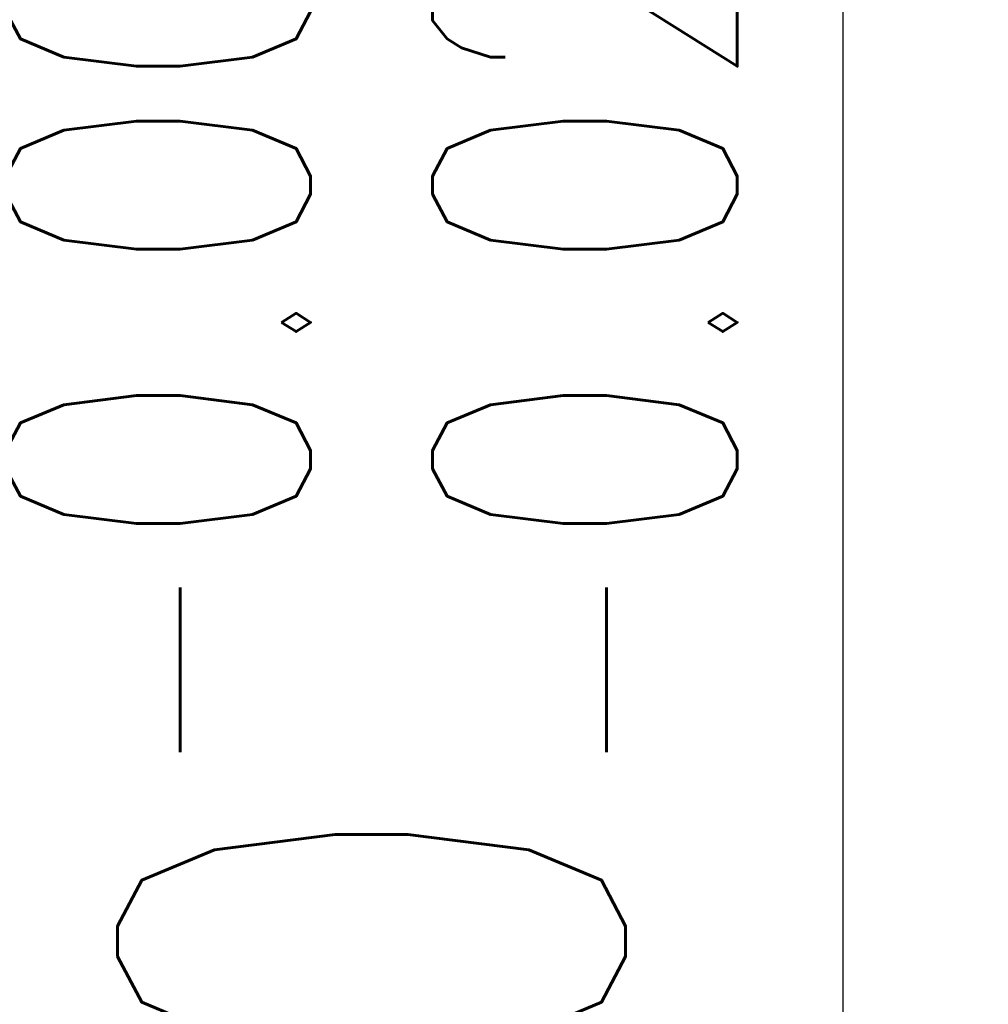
# Model space of a CAD drawing. Header units: millimetres. Extents: x 0 to 179, y 4 to 115.
# Tile 56 of 59: x 172.36 to 179.04, y 56.48 to 63.26. Entities that reach past the tile are written whole.
import ezdxf

# ---------------------------------------------------------------- set-up
doc = ezdxf.new("R2010")
doc.units = ezdxf.units.MM
doc.header["$LTSCALE"] = 0.1
doc.layers.get('Defpoints').update_dxf_attribs({"linetype": 'CONTINUOUS'})
doc.layers.add('CHA', color=7, linetype='CONTINUOUS')
doc.styles.add('DIM-7', font='SIMPLEX.shx', dxfattribs={"width": 0.7, "bigfont": 'chineset.shx'})
doc.dimstyles.new('CNS', dxfattribs={"dimtxt": 3.5, "dimasz": 2.5, "dimexe": 1, "dimexo": 1.5, "dimgap": 0.09, "dimtad": 0, "dimdsep": 46, "dimtxsty": 'DIM-7', "dimcen": 0.09, "dimclrd": 1, "dimclre": 1, "dimclrt": 4, "dimadec": 0, "dimazin": 0, "dimtfac": 1, "dimtix": 1, "dimtmove": 2, "dimatfit": 3, "dimfxl": 1, "dimtvp": 0.971429, "dimtolj": 1, "dimarcsym": 0})

# ---------------------------------------------------------------- blocks, each defined once
blk = doc.blocks.new('*D11')
at = {"layer": 'CHA', "lineweight": -2, "transparency": 16777216}
for p, q in [((167.4479, 83.4654), (179.0376, 83.4654)), ((178.0376, 35.9654), (178.0376, 80.9654)), ((167.9479, 33.4654), (179.0376, 33.4654))]:
    blk.add_line(p, q, dxfattribs=at)
at = {"layer": 'CHA', "transparency": 16777216}
for points in [[(177.6209, 80.9654), (178.4542, 80.9654), (178.0376, 83.4654)], [(177.6209, 35.9654), (178.4542, 35.9654), (178.0376, 33.4654)]]:
    blk.add_solid(points, dxfattribs=at)
at = {"layer": 'Defpoints', "color": 0, "transparency": 16777216}
for p in [(165.9479, 83.4654), (178.0376, 83.4654), (166.4479, 33.4654)]:
    blk.add_point(p, dxfattribs=at)
at = {"layer": 'CHA', "transparency": 16777216, "insert": (174.7876, 58.4654), "char_height": 3.5, "attachment_point": 5, "rotation": 90, "style": 'DIM-7'}
blk.add_mtext('\\A1;%%C50{\\H2.1;\\S-0.009^ -0.025;}', dxfattribs=at)

msp = doc.modelspace()

# ---------------------------------------------------------------- dimensions: what is measured, and where the dimension line sits
at = {"layer": 'CHA', "color": 7}
dim = msp.add_linear_dim(base=(178.0376, 83.4654), p1=(166.4479, 33.4654), p2=(165.9479, 83.4654), angle=90, text='%%C<>', dimstyle='CNS', override={"dimscale": 1, "dimgap": 0.8, "dimtad": 1, "dimclrd": 256, "dimclre": 256, "dimclrt": 256, "dimadec": 2, "dimazin": 2, "dimtol": 1, "dimtp": -0.009, "dimtm": 0.025, "dimtfac": 0.6, "dimtdec": 3, "dimtmove": 1}, dxfattribs=at)
dim.commit()
dim.dimension.update_dxf_attribs({"geometry": '*D11', "text_midpoint": (174.7876, 58.4654)})

doc.saveas('drawing.dxf')
